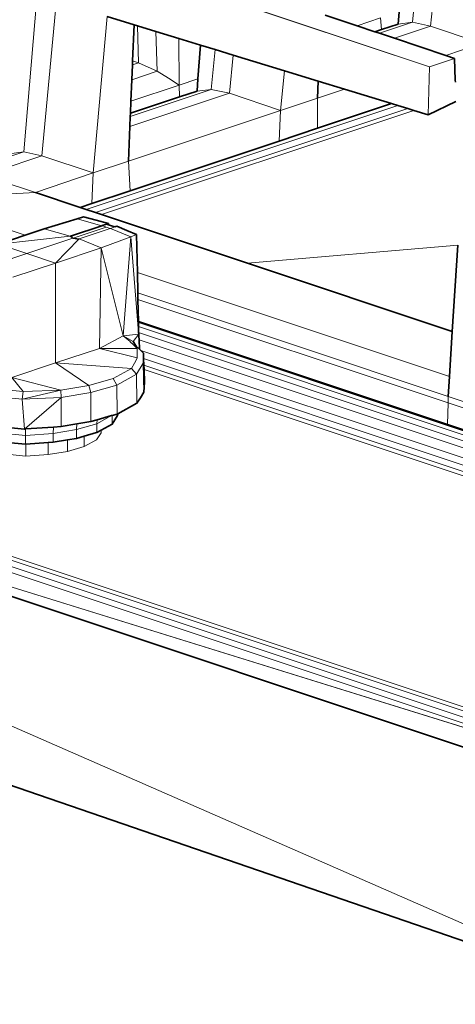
# Model space of a CAD drawing. Header units: inches. Extents: x 0 to 12.9, y 0 to 8.3.
# Tile 35 of 52: x 7.389 to 7.691, y 2.166 to 2.849. Entities that reach past the tile are written whole.
import ezdxf

# ---------------------------------------------------------------- set-up
doc = ezdxf.new("R2010")
doc.units = ezdxf.units.IN
doc.header["$MEASUREMENT"] = 0
doc.layers.add('Default', color=7, linetype='Continuous')

# ---------------------------------------------------------------- blocks, each defined once
blk = doc.blocks.new('MODEL_3')
at = {"lineweight": 0}
for p, q in [((7.67297, 2.81679), (7.45493, 2.88951)), ((7.45493, 2.88951), (7.67297, 2.81679)), ((7.66119, 2.84759), (7.66318, 2.86988)), ((7.66318, 2.86988), (7.66119, 2.84759)), ((6.21098, 2.86487), (7.82435, 2.32716)), ((7.82435, 2.32716), (6.21098, 2.86487)), ((7.82703, 2.32908), (6.21375, 2.86675)), ((6.21375, 2.86675), (7.82703, 2.32908)), ((7.82703, 2.32908), (6.21375, 2.86675)), ((7.82703, 2.32908), (6.21375, 2.86675)), ((7.39136, 2.75765), (7.40084, 2.86774)), ((7.40084, 2.86774), (7.39136, 2.75765)), ((7.41402, 2.86335), (7.40398, 2.75494)), ((7.40398, 2.75494), (7.41402, 2.86335)), ((7.67373, 2.84486), (7.67577, 2.86601)), ((7.67577, 2.86601), (7.67373, 2.84486)), ((7.82206, 2.31943), (6.20809, 2.85733)), ((6.20809, 2.85733), (7.82206, 2.31943)), ((7.82245, 2.32347), (6.20881, 2.86126)), ((6.20881, 2.86126), (7.82245, 2.32347)), ((7.44921, 2.85157), (7.43957, 2.74308)), ((7.43957, 2.74308), (7.44921, 2.85157)), ((7.46792, 2.84589), (7.44921, 2.85157)), ((7.44921, 2.85157), (7.46792, 2.84589)), ((7.60063, 2.85249), (7.62266, 2.84515)), ((7.62266, 2.84515), (7.60063, 2.85249)), ((7.62266, 2.84515), (7.63903, 2.85062)), ((7.63903, 2.85062), (7.62266, 2.84515)), ((7.63966, 2.84251), (7.63903, 2.85062)), ((7.63903, 2.85062), (7.63966, 2.84251)), ((7.65129, 2.84639), (7.65188, 2.85489)), ((7.65188, 2.85489), (7.65129, 2.84639)), ((7.46792, 2.84589), (7.4669, 2.82082)), ((7.4669, 2.82082), (7.46792, 2.84589)), ((7.47033, 2.84516), (7.46792, 2.84589)), ((7.46792, 2.84589), (7.47033, 2.84516)), ((7.48303, 2.84127), (7.47033, 2.84516)), ((7.47099, 2.81946), (7.47033, 2.84516)), ((7.47033, 2.84516), (7.48303, 2.84127)), ((7.47033, 2.84516), (7.47099, 2.81946)), ((7.62266, 2.84515), (7.63511, 2.841)), ((7.63511, 2.841), (7.62266, 2.84515)), ((7.63511, 2.841), (7.63966, 2.84251)), ((7.63966, 2.84251), (7.63511, 2.841)), ((7.63826, 2.83995), (7.66119, 2.84759)), ((7.66119, 2.84759), (7.63826, 2.83995)), ((7.63966, 2.84251), (7.65129, 2.84639)), ((7.65129, 2.84639), (7.63966, 2.84251)), ((7.67373, 2.84486), (7.64863, 2.83649)), ((7.64863, 2.83649), (7.67373, 2.84486)), ((7.66119, 2.84759), (7.65129, 2.84639)), ((7.65129, 2.84639), (7.66119, 2.84759)), ((7.67373, 2.84486), (7.66119, 2.84759)), ((7.66119, 2.84759), (7.67373, 2.84486)), ((7.70932, 2.833), (7.67373, 2.84486)), ((7.67373, 2.84486), (7.70932, 2.833)), ((7.49899, 2.83638), (7.48303, 2.84127)), ((7.48409, 2.81364), (7.48303, 2.84127)), ((7.48303, 2.84127), (7.49899, 2.83638)), ((7.48303, 2.84127), (7.48409, 2.81364)), ((7.51404, 2.83178), (7.49899, 2.83638)), ((7.49935, 2.80405), (7.49899, 2.83638)), ((7.49899, 2.83638), (7.51404, 2.83178)), ((7.49899, 2.83638), (7.49935, 2.80405)), ((7.63511, 2.841), (7.63826, 2.83995)), ((7.63826, 2.83995), (7.63511, 2.841)), ((7.63826, 2.83995), (7.64863, 2.83649)), ((7.64863, 2.83649), (7.63826, 2.83995)), ((7.64863, 2.83649), (7.68421, 2.82463)), ((7.68421, 2.82463), (7.64863, 2.83649)), ((7.51229, 2.80835), (7.51404, 2.83178)), ((7.51404, 2.83178), (7.51229, 2.80835)), ((7.52417, 2.82868), (7.51404, 2.83178)), ((7.51404, 2.83178), (7.52417, 2.82868)), ((7.52155, 2.80104), (7.52417, 2.82868)), ((7.52417, 2.82868), (7.52155, 2.80104)), ((7.5368, 2.82482), (7.52417, 2.82868)), ((7.52417, 2.82868), (7.5368, 2.82482)), ((7.68421, 2.82463), (7.70932, 2.833)), ((7.70932, 2.833), (7.68421, 2.82463)), ((7.5341, 2.79832), (7.5368, 2.82482)), ((7.5368, 2.82482), (7.5341, 2.79832)), ((7.5724, 2.81392), (7.5368, 2.82482)), ((7.5368, 2.82482), (7.5724, 2.81392)), ((7.67297, 2.81679), (7.6904, 2.82257)), ((7.6904, 2.82257), (7.67297, 2.81679)), ((7.6904, 2.82257), (7.68421, 2.82463)), ((7.68421, 2.82463), (7.6904, 2.82257)), ((7.6904, 2.82257), (7.69084, 2.80742)), ((7.69084, 2.80742), (7.6904, 2.82257)), ((7.46679, 2.81806), (7.46637, 2.80773)), ((7.46637, 2.80773), (7.46679, 2.81806)), ((7.4669, 2.82082), (7.46679, 2.81806)), ((7.46679, 2.81806), (7.47099, 2.81946)), ((7.47099, 2.81946), (7.4669, 2.82082)), ((7.47099, 2.81946), (7.48409, 2.81364)), ((7.48409, 2.81364), (7.47099, 2.81946)), ((7.67212, 2.78342), (7.67297, 2.81679)), ((7.67297, 2.81679), (7.67212, 2.78342)), ((7.46637, 2.80773), (7.48409, 2.81364)), ((7.48409, 2.81364), (7.46637, 2.80773)), ((7.48409, 2.81364), (7.49189, 2.80875)), ((7.49189, 2.80875), (7.48409, 2.81364)), ((7.49189, 2.80875), (7.49935, 2.80405)), ((7.49935, 2.80405), (7.49189, 2.80875)), ((7.49935, 2.80405), (7.51229, 2.80835)), ((7.51229, 2.80835), (7.49935, 2.80405)), ((7.51166, 2.79985), (7.51229, 2.80835)), ((7.51229, 2.80835), (7.51166, 2.79985)), ((7.56968, 2.78645), (7.5724, 2.81392)), ((7.5724, 2.81392), (7.56968, 2.78645)), ((7.59578, 2.80677), (7.5724, 2.81392)), ((7.5724, 2.81392), (7.59578, 2.80677)), ((7.46637, 2.80773), (7.46577, 2.79284)), ((7.46577, 2.79284), (7.46637, 2.80773)), ((7.46577, 2.79284), (7.49935, 2.80405)), ((7.49935, 2.80405), (7.46577, 2.79284)), ((7.49945, 2.79578), (7.49935, 2.80405)), ((7.49935, 2.80405), (7.49945, 2.79578)), ((7.59529, 2.79499), (7.59578, 2.80677)), ((7.59578, 2.80677), (7.59529, 2.79499)), ((7.59529, 2.79499), (7.61394, 2.80121)), ((7.61394, 2.80121), (7.59529, 2.79499)), ((7.61394, 2.80121), (7.59578, 2.80677)), ((7.59578, 2.80677), (7.61394, 2.80121)), ((7.64664, 2.7912), (7.61394, 2.80121)), ((7.61394, 2.80121), (7.64664, 2.7912)), ((7.69084, 2.80742), (7.69089, 2.80595)), ((7.69089, 2.80595), (7.69084, 2.80742)), ((7.5341, 2.79832), (7.46506, 2.7753)), ((7.46506, 2.7753), (7.5341, 2.79832)), ((7.46534, 2.78231), (7.52155, 2.80104)), ((7.52155, 2.80104), (7.46534, 2.78231)), ((7.46543, 2.78444), (7.49945, 2.79578)), ((7.49945, 2.79578), (7.46543, 2.78444)), ((7.49945, 2.79578), (7.51166, 2.79985)), ((7.51166, 2.79985), (7.49945, 2.79578)), ((7.51166, 2.79985), (7.52155, 2.80104)), ((7.52155, 2.80104), (7.51166, 2.79985)), ((7.5341, 2.79832), (7.52155, 2.80104)), ((7.52155, 2.80104), (7.5341, 2.79832)), ((7.56968, 2.78645), (7.5341, 2.79832)), ((7.5341, 2.79832), (7.56968, 2.78645)), ((7.56968, 2.78645), (7.59529, 2.79499)), ((7.59529, 2.79499), (7.56968, 2.78645)), ((7.59529, 2.77408), (7.59529, 2.79499)), ((7.59529, 2.79499), (7.59529, 2.77408)), ((7.43467, 2.71774), (7.65102, 2.78986)), ((7.65102, 2.78986), (7.43467, 2.71774)), ((7.44118, 2.71557), (7.65781, 2.78778)), ((7.65781, 2.78778), (7.44118, 2.71557)), ((7.46577, 2.79284), (7.46543, 2.78444)), ((7.46543, 2.78444), (7.46577, 2.79284)), ((7.59529, 2.77408), (7.64664, 2.7912)), ((7.64664, 2.7912), (7.59529, 2.77408)), ((7.64664, 2.7912), (7.65102, 2.78986)), ((7.65102, 2.78986), (7.64664, 2.7912)), ((7.65102, 2.78986), (7.65781, 2.78778)), ((7.65781, 2.78778), (7.65102, 2.78986)), ((7.65781, 2.78778), (7.6622, 2.78644)), ((7.6622, 2.78644), (7.65781, 2.78778)), ((7.67212, 2.78342), (7.69127, 2.79273)), ((7.69127, 2.79273), (7.67212, 2.78342)), ((7.44539, 2.71417), (7.6622, 2.78644)), ((7.6622, 2.78644), (7.44539, 2.71417)), ((7.56968, 2.78645), (7.46408, 2.75125)), ((7.46408, 2.75125), (7.56968, 2.78645)), ((7.46506, 2.7753), (7.46534, 2.78231)), ((7.46534, 2.78231), (7.46506, 2.7753)), ((7.46534, 2.78231), (7.46543, 2.78444)), ((7.46543, 2.78444), (7.46534, 2.78231)), ((7.56868, 2.76521), (7.56968, 2.78645)), ((7.56968, 2.78645), (7.56868, 2.76521)), ((7.6622, 2.78644), (7.67212, 2.78342)), ((7.67212, 2.78342), (7.6622, 2.78644)), ((7.46408, 2.75125), (7.46506, 2.7753)), ((7.46506, 2.7753), (7.46408, 2.75125)), ((7.56868, 2.76521), (7.59529, 2.77408)), ((7.59529, 2.77408), (7.56868, 2.76521)), ((7.46521, 2.73072), (7.56868, 2.76521)), ((7.56868, 2.76521), (7.46521, 2.73072)), ((7.35115, 2.74414), (7.39136, 2.75765)), ((7.39136, 2.75765), (7.35115, 2.74414)), ((7.40398, 2.75494), (7.36382, 2.74136)), ((7.36382, 2.74136), (7.40398, 2.75494)), ((7.38125, 2.75638), (7.39136, 2.75765)), ((7.39136, 2.75765), (7.38125, 2.75638)), ((7.40398, 2.75494), (7.39136, 2.75765)), ((7.39136, 2.75765), (7.40398, 2.75494)), ((7.40398, 2.75494), (7.43957, 2.74308)), ((7.43957, 2.74308), (7.40398, 2.75494)), ((7.43957, 2.74308), (7.46408, 2.75125)), ((7.46408, 2.75125), (7.43957, 2.74308)), ((7.46408, 2.75125), (7.46521, 2.73072)), ((7.46521, 2.73072), (7.46408, 2.75125)), ((7.39966, 2.72941), (7.36382, 2.74136)), ((7.36382, 2.74136), (7.39966, 2.72941)), ((7.43957, 2.74308), (7.39966, 2.72941)), ((7.39966, 2.72941), (7.43957, 2.74308)), ((7.43957, 2.74308), (7.43857, 2.72184)), ((7.43857, 2.72184), (7.43957, 2.74308)), ((7.82432, 2.16621), (6.51991, 2.73674)), ((6.51991, 2.73674), (7.82432, 2.16621)), ((7.31597, 2.7254), (7.39966, 2.72941)), ((7.39966, 2.72941), (7.31597, 2.7254)), ((7.39966, 2.72941), (7.43056, 2.71911)), ((7.43056, 2.71911), (7.39966, 2.72941)), ((7.43857, 2.72184), (7.46521, 2.73072)), ((7.46521, 2.73072), (7.43857, 2.72184)), ((7.39239, 2.69993), (7.31597, 2.7254)), ((7.31597, 2.7254), (7.39239, 2.69993)), ((7.43056, 2.71911), (7.43857, 2.72184)), ((7.43857, 2.72184), (7.43056, 2.71911)), ((7.43056, 2.71911), (7.43467, 2.71774)), ((7.43467, 2.71774), (7.43056, 2.71911)), ((7.43293, 2.71253), (7.42854, 2.71118)), ((7.42854, 2.71118), (7.43293, 2.71253)), ((7.4416, 2.71025), (7.43293, 2.71253)), ((7.43293, 2.71253), (7.4416, 2.71025)), ((7.43467, 2.71774), (7.44118, 2.71557)), ((7.44118, 2.71557), (7.43467, 2.71774)), ((7.44118, 2.71557), (7.44539, 2.71417)), ((7.44539, 2.71417), (7.44118, 2.71557)), ((7.44539, 2.71417), (7.54669, 2.6804)), ((7.54669, 2.6804), (7.44539, 2.71417)), ((7.40567, 2.70437), (7.42854, 2.71118)), ((7.42854, 2.71118), (7.40567, 2.70437)), ((7.42388, 2.6992), (7.44561, 2.70646)), ((7.44561, 2.70646), (7.42388, 2.6992)), ((7.44853, 2.70549), (7.42573, 2.69781)), ((7.42573, 2.69781), (7.44853, 2.70549)), ((7.42854, 2.71118), (7.44561, 2.70646)), ((7.44561, 2.70646), (7.42854, 2.71118)), ((7.45027, 2.708), (7.4416, 2.71025)), ((7.4416, 2.71025), (7.45027, 2.708)), ((7.44561, 2.70646), (7.44573, 2.7065)), ((7.44573, 2.7065), (7.44561, 2.70646)), ((7.44873, 2.7075), (7.44573, 2.7065)), ((7.44573, 2.7065), (7.44853, 2.70549)), ((7.44853, 2.70549), (7.45145, 2.70451)), ((7.45027, 2.708), (7.44873, 2.7075)), ((7.45029, 2.70698), (7.45027, 2.708)), ((7.45164, 2.70653), (7.45029, 2.70698)), ((7.45454, 2.70556), (7.45164, 2.70653)), ((7.45164, 2.70454), (7.45454, 2.70556)), ((7.45608, 2.70605), (7.45454, 2.70556)), ((7.45454, 2.70556), (7.45608, 2.70605)), ((7.46289, 2.70316), (7.45608, 2.70605)), ((7.45608, 2.70605), (7.46289, 2.70316)), ((7.37388, 2.69374), (7.39239, 2.69993)), ((7.39239, 2.69993), (7.37388, 2.69374)), ((7.37388, 2.69374), (7.4237, 2.69918)), ((7.4237, 2.69918), (7.37388, 2.69374)), ((7.40567, 2.70437), (7.39239, 2.69993)), ((7.39239, 2.69993), (7.40567, 2.70437)), ((7.4237, 2.69918), (7.40567, 2.70437)), ((7.40567, 2.70437), (7.4237, 2.69918)), ((7.4237, 2.69918), (7.42388, 2.6992)), ((7.42388, 2.6992), (7.4237, 2.69918)), ((7.42388, 2.6992), (7.425, 2.69836)), ((7.425, 2.69836), (7.42388, 2.6992)), ((7.45145, 2.70451), (7.42975, 2.69724)), ((7.42975, 2.69724), (7.45145, 2.70451)), ((7.46572, 2.69879), (7.4452, 2.69119)), ((7.4452, 2.69119), (7.46572, 2.69879)), ((7.45145, 2.70451), (7.45164, 2.70454)), ((7.46572, 2.69879), (7.45164, 2.70454)), ((7.45164, 2.70454), (7.46572, 2.69879)), ((7.46572, 2.69879), (7.46029, 2.62995)), ((7.46029, 2.62995), (7.46572, 2.69879)), ((7.46968, 2.70026), (7.46289, 2.70316)), ((7.46289, 2.70316), (7.46968, 2.70026)), ((7.46968, 2.70026), (7.46572, 2.69879)), ((7.46572, 2.69879), (7.46968, 2.70026)), ((7.46572, 2.69879), (7.47113, 2.63226)), ((7.47113, 2.63226), (7.46572, 2.69879)), ((7.47025, 2.67397), (7.46968, 2.70026)), ((7.46968, 2.70026), (7.47025, 2.67397)), ((7.37388, 2.69374), (7.39364, 2.68715)), ((7.39364, 2.68715), (7.37388, 2.69374)), ((7.39364, 2.68715), (7.42548, 2.69781)), ((7.42548, 2.69781), (7.39364, 2.68715)), ((7.41341, 2.68057), (7.42957, 2.69722)), ((7.42957, 2.69722), (7.41341, 2.68057)), ((7.425, 2.69836), (7.42548, 2.69781)), ((7.42548, 2.69781), (7.425, 2.69836)), ((7.42548, 2.69781), (7.42573, 2.69781)), ((7.42573, 2.69781), (7.42548, 2.69781)), ((7.42573, 2.69781), (7.42957, 2.69722)), ((7.42957, 2.69722), (7.42573, 2.69781)), ((7.42957, 2.69722), (7.42975, 2.69724)), ((7.42975, 2.69724), (7.42957, 2.69722)), ((7.42975, 2.69724), (7.4452, 2.69119)), ((7.4452, 2.69119), (7.42975, 2.69724)), ((7.69263, 2.69286), (7.54669, 2.6804)), ((7.54669, 2.6804), (7.69263, 2.69286)), ((7.68876, 2.63305), (7.69263, 2.69286)), ((7.69263, 2.69286), (7.68876, 2.63305)), ((7.82432, 2.16621), (6.3146, 2.68531)), ((7.36398, 2.67728), (7.39364, 2.68715)), ((7.39364, 2.68715), (7.36398, 2.67728)), ((7.39364, 2.68715), (7.41341, 2.68057)), ((7.41341, 2.68057), (7.39364, 2.68715)), ((7.41341, 2.68057), (7.4452, 2.69119)), ((7.4452, 2.69119), (7.41341, 2.68057)), ((7.4452, 2.69119), (7.44388, 2.62132)), ((7.44388, 2.62132), (7.4452, 2.69119)), ((7.4452, 2.69119), (7.46029, 2.62995)), ((7.46029, 2.62995), (7.4452, 2.69119)), ((7.38374, 2.6707), (7.41341, 2.68057)), ((7.41341, 2.68057), (7.38374, 2.6707)), ((7.41341, 2.68057), (7.41355, 2.61121)), ((7.41355, 2.61121), (7.41341, 2.68057)), ((7.54669, 2.6804), (7.68876, 2.63305)), ((7.68876, 2.63305), (7.54669, 2.6804)), ((7.68674, 2.60181), (7.47025, 2.67397)), ((7.47025, 2.67397), (7.47055, 2.65979)), ((7.47055, 2.65979), (7.47025, 2.67397)), ((7.47025, 2.67397), (7.68674, 2.60181)), ((7.47055, 2.65979), (7.47065, 2.65531)), ((7.47065, 2.65531), (7.47055, 2.65979)), ((7.47055, 2.65979), (7.68585, 2.58803)), ((7.68585, 2.58803), (7.47055, 2.65979)), ((7.47065, 2.65531), (7.47097, 2.63992)), ((7.47097, 2.63992), (7.47065, 2.65531)), ((7.47065, 2.65531), (7.68592, 2.58356)), ((7.68592, 2.58356), (7.47065, 2.65531)), ((7.47097, 2.63992), (7.47099, 2.63918)), ((7.47099, 2.63918), (7.47097, 2.63992)), ((7.47097, 2.63992), (7.68538, 2.56845)), ((7.68538, 2.56845), (7.47097, 2.63992)), ((7.47099, 2.63918), (7.47104, 2.63647)), ((7.47104, 2.63647), (7.47099, 2.63918)), ((7.47099, 2.63918), (8.04339, 2.44813)), ((8.04339, 2.44813), (7.47099, 2.63918)), ((7.47118, 2.63126), (7.46029, 2.62995)), ((7.46029, 2.62995), (7.47118, 2.63126)), ((7.47118, 2.63126), (7.46742, 2.62609)), ((7.47104, 2.63647), (7.47113, 2.63226)), ((7.47113, 2.63226), (7.47104, 2.63647)), ((7.47104, 2.63647), (8.04514, 2.44497)), ((8.04514, 2.44497), (7.47104, 2.63647)), ((7.47113, 2.63226), (7.47118, 2.63126)), ((7.47118, 2.63126), (7.47113, 2.63226)), ((7.47113, 2.63226), (8.04612, 2.44054)), ((8.04612, 2.44054), (7.47113, 2.63226)), ((7.47129, 2.62964), (7.47118, 2.63126)), ((7.68876, 2.63305), (7.68674, 2.60181)), ((7.68674, 2.60181), (7.68876, 2.63305)), ((7.46029, 2.62995), (7.44388, 2.62132)), ((7.44388, 2.62132), (7.46029, 2.62995)), ((7.46029, 2.62995), (7.4652, 2.62607)), ((7.46742, 2.62609), (7.46029, 2.62995)), ((7.4652, 2.62607), (7.46527, 2.62597)), ((7.46527, 2.62597), (7.46757, 2.62372)), ((7.46757, 2.62372), (7.47007, 2.62125)), ((7.47141, 2.62759), (7.47129, 2.62964)), ((7.47146, 2.62727), (7.47141, 2.62759)), ((7.47164, 2.62078), (7.47146, 2.62727)), ((7.47146, 2.62727), (8.04618, 2.43562)), ((8.04618, 2.43562), (7.47146, 2.62727)), ((7.44388, 2.62132), (7.41355, 2.61121)), ((7.41355, 2.61121), (7.44388, 2.62132)), ((7.47007, 2.62125), (7.44388, 2.62132)), ((7.44388, 2.62132), (7.4701, 2.61467)), ((7.4701, 2.61467), (7.44388, 2.62132)), ((7.44388, 2.62132), (7.47007, 2.62125)), ((7.47007, 2.62125), (7.47013, 2.61798)), ((7.47013, 2.61798), (7.4701, 2.61467)), ((7.47258, 2.61984), (7.47164, 2.62078)), ((8.04566, 2.4289), (7.47258, 2.61984)), ((7.47258, 2.61984), (8.04566, 2.4289)), ((7.47423, 2.61821), (7.47258, 2.61984)), ((7.47422, 2.61101), (7.47444, 2.61803)), ((7.47444, 2.61803), (7.47423, 2.61821)), ((7.47444, 2.61803), (7.4746, 2.61422)), ((7.4746, 2.61422), (7.47444, 2.61803)), ((7.41355, 2.61121), (7.38322, 2.6011)), ((7.38322, 2.6011), (7.41355, 2.61121)), ((7.41355, 2.61121), (7.43653, 2.59551)), ((7.46627, 2.60748), (7.41355, 2.61121)), ((7.43653, 2.59551), (7.41355, 2.61121)), ((7.41355, 2.61121), (7.46627, 2.60748)), ((7.46823, 2.61107), (7.46627, 2.60748)), ((7.47019, 2.6146), (7.46823, 2.61107)), ((7.46973, 2.60343), (7.47422, 2.61101)), ((7.46973, 2.60343), (7.47422, 2.61101)), ((7.4701, 2.61467), (7.47019, 2.6146)), ((7.47422, 2.61101), (7.47483, 2.5909)), ((7.47422, 2.61101), (7.47483, 2.5909)), ((7.47483, 2.5909), (7.47422, 2.61101)), ((7.4746, 2.61422), (7.47479, 2.60978)), ((8.0453, 2.424), (7.4746, 2.61422)), ((7.4746, 2.61422), (8.0453, 2.424)), ((7.47479, 2.60978), (7.4746, 2.61422)), ((7.45348, 2.60036), (7.46627, 2.60748)), ((7.46627, 2.60748), (7.45348, 2.60036)), ((7.46973, 2.60343), (7.456, 2.59589)), ((7.456, 2.59589), (7.46973, 2.60343)), ((7.46627, 2.60748), (7.46973, 2.60343)), ((7.46998, 2.58329), (7.46973, 2.60343)), ((7.46998, 2.58329), (7.46973, 2.60343)), ((7.46973, 2.60343), (7.46998, 2.58329)), ((7.47479, 2.60978), (7.47492, 2.60674)), ((8.04506, 2.4197), (7.47479, 2.60978)), ((7.47479, 2.60978), (8.04506, 2.4197)), ((7.47492, 2.60674), (7.47479, 2.60978)), ((7.47521, 2.59787), (7.47492, 2.60674)), ((7.47492, 2.60674), (8.04498, 2.41671)), ((7.47492, 2.60674), (7.47521, 2.59787)), ((8.04498, 2.41671), (7.47492, 2.60674)), ((7.47521, 2.59787), (7.47492, 2.60674)), ((7.47492, 2.60674), (8.04498, 2.41671)), ((7.47521, 2.59787), (7.47492, 2.60674)), ((7.47492, 2.60674), (8.04498, 2.41671)), ((7.38322, 2.6011), (7.39094, 2.59137)), ((7.39094, 2.59137), (7.38322, 2.6011)), ((7.38322, 2.6011), (7.41713, 2.59233)), ((7.41713, 2.59233), (7.38322, 2.6011)), ((7.45348, 2.60036), (7.43653, 2.59551)), ((7.43653, 2.59551), (7.45348, 2.60036)), ((7.456, 2.59589), (7.45348, 2.60036)), ((7.45348, 2.60036), (7.456, 2.59589)), ((7.47483, 2.5909), (7.47521, 2.59787)), ((7.47521, 2.59787), (7.47483, 2.5909)), ((7.47483, 2.5909), (7.47521, 2.59787)), ((7.47483, 2.5909), (7.47521, 2.59787)), ((7.68585, 2.58803), (7.68674, 2.60181)), ((7.68674, 2.60181), (7.68585, 2.58803)), ((7.39094, 2.59137), (7.368, 2.59363)), ((7.368, 2.59363), (7.39094, 2.59137)), ((7.39035, 2.58603), (7.41713, 2.59233)), ((7.41713, 2.59233), (7.39035, 2.58603)), ((7.39094, 2.59137), (7.39035, 2.58603)), ((7.39035, 2.58603), (7.39094, 2.59137)), ((7.41713, 2.59233), (7.39094, 2.59137)), ((7.39094, 2.59137), (7.41713, 2.59233)), ((7.43653, 2.59551), (7.41713, 2.59233)), ((7.41713, 2.59233), (7.43653, 2.59551)), ((7.41742, 2.58728), (7.41713, 2.59233)), ((7.41713, 2.59233), (7.41742, 2.58728)), ((7.41742, 2.58728), (7.43797, 2.59071)), ((7.43797, 2.59071), (7.41742, 2.58728)), ((7.43797, 2.59071), (7.43653, 2.59551)), ((7.43653, 2.59551), (7.43797, 2.59071)), ((7.43797, 2.59071), (7.456, 2.59589)), ((7.456, 2.59589), (7.43797, 2.59071)), ((7.43805, 2.57053), (7.43797, 2.59071)), ((7.43797, 2.59071), (7.43805, 2.57053)), ((7.45613, 2.57573), (7.456, 2.59589)), ((7.456, 2.59589), (7.45613, 2.57573)), ((7.47232, 2.58709), (7.47483, 2.5909)), ((7.47483, 2.5909), (7.47232, 2.58709)), ((7.47483, 2.5909), (7.47232, 2.58709)), ((7.47232, 2.58709), (7.47483, 2.5909)), ((7.47232, 2.58709), (7.47483, 2.5909)), ((7.39035, 2.58603), (7.36617, 2.58833)), ((7.36617, 2.58833), (7.39035, 2.58603)), ((7.41742, 2.58728), (7.39035, 2.58603)), ((7.39035, 2.58603), (7.41742, 2.58728)), ((7.39035, 2.58603), (7.39201, 2.56539)), ((7.39201, 2.56539), (7.39035, 2.58603)), ((7.41742, 2.58728), (7.39201, 2.56539)), ((7.39201, 2.56539), (7.41742, 2.58728)), ((7.41742, 2.56709), (7.41742, 2.58728)), ((7.41742, 2.58728), (7.41742, 2.56709)), ((7.45664, 2.57601), (7.46998, 2.58329)), ((7.46998, 2.58329), (7.45664, 2.57601)), ((7.45664, 2.57601), (7.46998, 2.58329)), ((7.45664, 2.57601), (7.46998, 2.58329)), ((7.46998, 2.58329), (7.47232, 2.58709)), ((7.47232, 2.58709), (7.46998, 2.58329)), ((7.47232, 2.58709), (7.46998, 2.58329)), ((7.46998, 2.58329), (7.47232, 2.58709)), ((7.46998, 2.58329), (7.47232, 2.58709)), ((7.68592, 2.58356), (7.68538, 2.56845)), ((7.68538, 2.56845), (7.68592, 2.58356)), ((7.68585, 2.58803), (7.68592, 2.58356)), ((7.68592, 2.58356), (7.68585, 2.58803)), ((7.68585, 2.58803), (7.71453, 2.57847)), ((7.71453, 2.57847), (7.68585, 2.58803)), ((7.71459, 2.574), (7.68592, 2.58356)), ((7.68592, 2.58356), (7.71459, 2.574)), ((7.45613, 2.57573), (7.45274, 2.57476)), ((7.45654, 2.57595), (7.45613, 2.57573)), ((7.45654, 2.57475), (7.45664, 2.57601)), ((7.45664, 2.57601), (7.45654, 2.57595)), ((7.45654, 2.57475), (7.45664, 2.57601)), ((7.45654, 2.57475), (7.45664, 2.57601)), ((7.41742, 2.56709), (7.42825, 2.5689)), ((7.42825, 2.5689), (7.41742, 2.56709)), ((7.42799, 2.56494), (7.44208, 2.56901)), ((7.44208, 2.56901), (7.42799, 2.56494)), ((7.42799, 2.56494), (7.42825, 2.5689)), ((7.42825, 2.5689), (7.42799, 2.56494)), ((7.42825, 2.5689), (7.43805, 2.57053)), ((7.43805, 2.57053), (7.42825, 2.5689)), ((7.43805, 2.57053), (7.44233, 2.57176)), ((7.44233, 2.57176), (7.43805, 2.57053)), ((7.44208, 2.56901), (7.4524, 2.57466)), ((7.4524, 2.57466), (7.44208, 2.56901)), ((7.44233, 2.57176), (7.44208, 2.56901)), ((7.44208, 2.56901), (7.44233, 2.57176)), ((7.44208, 2.56293), (7.44208, 2.56901)), ((7.44208, 2.56901), (7.44208, 2.56293)), ((7.44233, 2.57176), (7.4524, 2.57466)), ((7.4524, 2.57466), (7.44233, 2.57176)), ((7.4524, 2.57466), (7.45274, 2.57476)), ((7.45274, 2.57476), (7.4524, 2.57466)), ((7.45274, 2.57476), (7.45274, 2.56879)), ((7.45274, 2.56879), (7.45654, 2.57475)), ((7.45274, 2.56879), (7.45654, 2.57475)), ((7.45274, 2.56879), (7.45654, 2.57475)), ((7.37346, 2.56717), (7.39201, 2.56539)), ((7.39201, 2.56539), (7.37346, 2.56717)), ((7.37363, 2.56278), (7.39257, 2.56097)), ((7.39257, 2.56097), (7.37363, 2.56278)), ((7.39201, 2.56539), (7.39256, 2.56543)), ((7.39256, 2.56543), (7.39201, 2.56539)), ((7.39256, 2.56543), (7.41199, 2.56673)), ((7.41199, 2.56673), (7.39256, 2.56543)), ((7.39257, 2.56097), (7.39256, 2.56543)), ((7.39256, 2.56543), (7.39257, 2.56097)), ((7.39257, 2.56097), (7.41184, 2.56227)), ((7.41184, 2.56227), (7.39257, 2.56097)), ((7.41183, 2.55618), (7.41184, 2.56227)), ((7.41184, 2.56227), (7.41183, 2.55618)), ((7.41199, 2.56673), (7.41184, 2.56227)), ((7.41184, 2.56227), (7.41199, 2.56673)), ((7.41184, 2.56227), (7.42799, 2.56494)), ((7.42799, 2.56494), (7.41184, 2.56227)), ((7.41199, 2.56673), (7.41742, 2.56709)), ((7.41742, 2.56709), (7.41199, 2.56673)), ((7.42799, 2.55888), (7.42799, 2.56494)), ((7.42799, 2.56494), (7.42799, 2.55888)), ((7.44196, 2.56289), (7.43324, 2.56039)), ((7.44208, 2.56293), (7.44196, 2.56289)), ((7.44196, 2.55792), (7.44506, 2.56282)), ((7.44196, 2.55792), (7.44506, 2.56282)), ((7.44196, 2.55792), (7.44506, 2.56282)), ((7.44506, 2.56457), (7.44208, 2.56293)), ((7.44506, 2.56282), (7.44521, 2.56465)), ((7.44521, 2.56465), (7.44506, 2.56457)), ((7.44506, 2.56282), (7.44521, 2.56465)), ((7.44506, 2.56282), (7.44521, 2.56465)), ((7.44521, 2.56465), (7.45274, 2.56879)), ((7.45274, 2.56879), (7.44521, 2.56465)), ((7.44521, 2.56465), (7.45274, 2.56879)), ((7.44521, 2.56465), (7.45274, 2.56879)), ((7.68538, 2.56845), (7.71405, 2.5589)), ((7.71405, 2.5589), (7.68538, 2.56845)), ((7.37742, 2.55634), (7.39257, 2.55489)), ((7.39257, 2.55489), (7.37742, 2.55634)), ((7.39257, 2.55489), (7.39257, 2.56097)), ((7.39257, 2.56097), (7.39257, 2.55489)), ((7.39286, 2.55491), (7.40844, 2.55595)), ((7.40844, 2.55595), (7.39286, 2.55491)), ((7.40844, 2.55595), (7.41183, 2.55618)), ((7.41183, 2.55618), (7.40844, 2.55595)), ((7.40844, 2.54761), (7.40844, 2.55595)), ((7.40844, 2.55595), (7.40844, 2.54761)), ((7.41183, 2.55618), (7.4217, 2.55783)), ((7.4217, 2.55783), (7.41183, 2.55618)), ((7.4217, 2.55783), (7.42799, 2.55888)), ((7.42799, 2.55888), (7.4217, 2.55783)), ((7.4217, 2.54982), (7.4217, 2.55783)), ((7.4217, 2.55783), (7.4217, 2.54982)), ((7.42799, 2.55888), (7.43324, 2.56039)), ((7.43324, 2.56039), (7.42799, 2.55888)), ((7.43324, 2.56039), (7.43324, 2.55314)), ((7.43324, 2.55314), (7.44196, 2.55792)), ((7.43324, 2.55314), (7.44196, 2.55792)), ((7.43324, 2.55314), (7.44196, 2.55792)), ((7.39257, 2.55489), (7.39286, 2.55491)), ((7.39286, 2.55491), (7.39257, 2.55489)), ((7.39286, 2.54657), (7.39286, 2.55491)), ((7.39286, 2.55491), (7.39286, 2.54657)), ((7.40844, 2.54761), (7.4217, 2.54982)), ((7.4217, 2.54982), (7.40844, 2.54761)), ((7.40844, 2.54761), (7.4217, 2.54982)), ((7.40844, 2.54761), (7.4217, 2.54982)), ((7.4217, 2.54982), (7.43324, 2.55314)), ((7.43324, 2.55314), (7.4217, 2.54982)), ((7.4217, 2.54982), (7.43324, 2.55314)), ((7.4217, 2.54982), (7.43324, 2.55314)), ((7.82206, 2.31943), (7.09135, 2.54629)), ((7.09135, 2.54629), (7.82206, 2.31943)), ((7.80688, 2.30782), (7.09135, 2.54629)), ((7.09135, 2.54629), (7.80688, 2.30782)), ((7.37742, 2.54805), (7.39286, 2.54657)), ((7.39286, 2.54657), (7.37742, 2.54805)), ((7.37742, 2.54805), (7.39286, 2.54657)), ((7.37742, 2.54805), (7.39286, 2.54657)), ((7.39286, 2.54657), (7.40844, 2.54761)), ((7.40844, 2.54761), (7.39286, 2.54657)), ((7.39286, 2.54657), (7.40844, 2.54761)), ((7.39286, 2.54657), (7.40844, 2.54761))]:
    blk.add_line(p, q, dxfattribs=at).dxf.unprotected_set("ltscale", 0)
at = {"lineweight": 35}
for p, q in [((7.46792, 2.84589), (7.44921, 2.85157)), ((7.62266, 2.84515), (7.60063, 2.85249)), ((7.65129, 2.84639), (7.65188, 2.85489)), ((7.46792, 2.84589), (7.4669, 2.82082)), ((7.47033, 2.84516), (7.46792, 2.84589)), ((7.48303, 2.84127), (7.47033, 2.84516)), ((7.63511, 2.841), (7.62266, 2.84515)), ((7.63966, 2.84251), (7.63511, 2.841)), ((7.65129, 2.84639), (7.63966, 2.84251)), ((7.49899, 2.83638), (7.48303, 2.84127)), ((7.51404, 2.83178), (7.49899, 2.83638)), ((7.63826, 2.83995), (7.63511, 2.841)), ((7.64863, 2.83649), (7.63826, 2.83995)), ((7.68421, 2.82463), (7.64863, 2.83649)), ((7.51229, 2.80835), (7.51404, 2.83178)), ((7.52417, 2.82868), (7.51404, 2.83178)), ((7.5368, 2.82482), (7.52417, 2.82868)), ((7.5724, 2.81392), (7.5368, 2.82482)), ((7.6904, 2.82257), (7.68421, 2.82463)), ((7.69084, 2.80742), (7.6904, 2.82257)), ((7.46679, 2.81806), (7.46637, 2.80773)), ((7.4669, 2.82082), (7.46679, 2.81806)), ((7.51166, 2.79985), (7.51229, 2.80835)), ((7.59578, 2.80677), (7.5724, 2.81392)), ((7.46637, 2.80773), (7.46577, 2.79284)), ((7.59529, 2.79499), (7.59578, 2.80677)), ((7.61394, 2.80121), (7.59578, 2.80677)), ((7.64664, 2.7912), (7.61394, 2.80121)), ((7.69089, 2.80595), (7.69084, 2.80742)), ((7.46543, 2.78444), (7.49945, 2.79578)), ((7.49945, 2.79578), (7.51166, 2.79985)), ((7.46577, 2.79284), (7.46543, 2.78444)), ((7.64664, 2.7912), (7.59529, 2.77408)), ((7.65102, 2.78986), (7.64664, 2.7912)), ((7.65781, 2.78778), (7.65102, 2.78986)), ((7.6622, 2.78644), (7.65781, 2.78778)), ((7.67212, 2.78342), (7.69127, 2.79273)), ((7.46534, 2.78231), (7.46506, 2.7753)), ((7.46543, 2.78444), (7.46534, 2.78231)), ((7.67212, 2.78342), (7.6622, 2.78644)), ((7.46506, 2.7753), (7.46408, 2.75125)), ((7.59529, 2.77408), (7.56868, 2.76521)), ((7.46521, 2.73072), (7.56868, 2.76521)), ((7.43056, 2.71911), (7.39966, 2.72941)), ((7.43857, 2.72184), (7.46521, 2.73072)), ((7.43857, 2.72184), (7.43056, 2.71911)), ((7.43467, 2.71774), (7.43056, 2.71911)), ((7.43293, 2.71253), (7.42854, 2.71118)), ((7.4416, 2.71025), (7.43293, 2.71253)), ((7.44118, 2.71557), (7.43467, 2.71774)), ((7.44539, 2.71417), (7.44118, 2.71557)), ((7.54669, 2.6804), (7.44539, 2.71417)), ((7.40567, 2.70437), (7.42854, 2.71118)), ((7.44561, 2.70646), (7.42388, 2.6992)), ((7.4416, 2.71025), (7.45027, 2.708)), ((7.44573, 2.7065), (7.44561, 2.70646)), ((7.44873, 2.7075), (7.44573, 2.7065)), ((7.44873, 2.7075), (7.45027, 2.708)), ((7.45029, 2.70698), (7.44873, 2.7075)), ((7.45029, 2.70698), (7.45027, 2.708)), ((7.45164, 2.70653), (7.45029, 2.70698)), ((7.45454, 2.70556), (7.45164, 2.70653)), ((7.45608, 2.70605), (7.45454, 2.70556)), ((7.46289, 2.70316), (7.45608, 2.70605)), ((7.39239, 2.69993), (7.37388, 2.69374)), ((7.40567, 2.70437), (7.39239, 2.69993)), ((7.4237, 2.69918), (7.42388, 2.6992)), ((7.42388, 2.6992), (7.425, 2.69836)), ((7.46289, 2.70316), (7.46968, 2.70026)), ((7.47025, 2.67397), (7.46968, 2.70026)), ((7.425, 2.69836), (7.42548, 2.69781)), ((7.42573, 2.69781), (7.42548, 2.69781)), ((7.42957, 2.69722), (7.42573, 2.69781)), ((7.42957, 2.69722), (7.42975, 2.69724)), ((7.69263, 2.69286), (7.68876, 2.63305)), ((6.3146, 2.68531), (7.82432, 2.16621)), ((7.68876, 2.63305), (7.54669, 2.6804)), ((7.47055, 2.65979), (7.47025, 2.67397)), ((7.47065, 2.65531), (7.47055, 2.65979)), ((7.47097, 2.63992), (7.47065, 2.65531)), ((7.47097, 2.63992), (7.68538, 2.56845)), ((7.47099, 2.63918), (7.47097, 2.63992)), ((7.47104, 2.63647), (7.47099, 2.63918)), ((7.47113, 2.63226), (7.47104, 2.63647)), ((7.47118, 2.63126), (7.47113, 2.63226)), ((7.47129, 2.62964), (7.47118, 2.63126)), ((7.68876, 2.63305), (7.68674, 2.60181)), ((7.4694, 2.62298), (7.46742, 2.62609)), ((7.47141, 2.62759), (7.47129, 2.62964)), ((7.47146, 2.62727), (7.47141, 2.62759)), ((7.47164, 2.62078), (7.47146, 2.62727)), ((7.4694, 2.62298), (7.47164, 2.62078)), ((7.47164, 2.62078), (7.47258, 2.61984)), ((7.47258, 2.61984), (7.47423, 2.61821)), ((7.47423, 2.61821), (7.47444, 2.61803)), ((7.47444, 2.61803), (7.4746, 2.61422)), ((7.4746, 2.61422), (7.47479, 2.60978)), ((7.47492, 2.60674), (7.47479, 2.60978)), ((7.47521, 2.59787), (7.47492, 2.60674)), ((7.47483, 2.5909), (7.47521, 2.59787)), ((7.68674, 2.60181), (7.68585, 2.58803)), ((7.47232, 2.58709), (7.47483, 2.5909)), ((7.45664, 2.57601), (7.46998, 2.58329)), ((7.46998, 2.58329), (7.47232, 2.58709)), ((7.45274, 2.57476), (7.45613, 2.57573)), ((7.45613, 2.57573), (7.45654, 2.57595)), ((7.45664, 2.57601), (7.45654, 2.57475)), ((7.45654, 2.57595), (7.45664, 2.57601)), ((7.41742, 2.56709), (7.42825, 2.5689)), ((7.42825, 2.5689), (7.43805, 2.57053)), ((7.43805, 2.57053), (7.44233, 2.57176)), ((7.44233, 2.57176), (7.4524, 2.57466)), ((7.4524, 2.57466), (7.45274, 2.57476)), ((7.45654, 2.57475), (7.45274, 2.56879)), ((7.37346, 2.56717), (7.39201, 2.56539)), ((7.39201, 2.56539), (7.39256, 2.56543)), ((7.39256, 2.56543), (7.41199, 2.56673)), ((7.41199, 2.56673), (7.41742, 2.56709)), ((7.44196, 2.56289), (7.43324, 2.56039)), ((7.44208, 2.56293), (7.44196, 2.56289)), ((7.44506, 2.56457), (7.44208, 2.56293)), ((7.44521, 2.56465), (7.44506, 2.56457)), ((7.45274, 2.56879), (7.44521, 2.56465)), ((7.71405, 2.5589), (7.68538, 2.56845)), ((7.39257, 2.55489), (7.37742, 2.55634)), ((7.40844, 2.55595), (7.39286, 2.55491)), ((7.41183, 2.55618), (7.40844, 2.55595)), ((7.4217, 2.55783), (7.41183, 2.55618)), ((7.42799, 2.55888), (7.4217, 2.55783)), ((7.43324, 2.56039), (7.42799, 2.55888)), ((7.39286, 2.55491), (7.39257, 2.55489)), ((7.80688, 2.30782), (7.09135, 2.54629))]:
    blk.add_line(p, q, dxfattribs=at)
blk = doc.blocks.new('Page 1')
at = {"layer": 'Default'}
blk.add_blockref('MODEL_3', (0, 0), dxfattribs=at)

msp = doc.modelspace()

# ---------------------------------------------------------------- block references
msp.add_blockref('Page 1', (0, 0))

doc.saveas('drawing.dxf')
